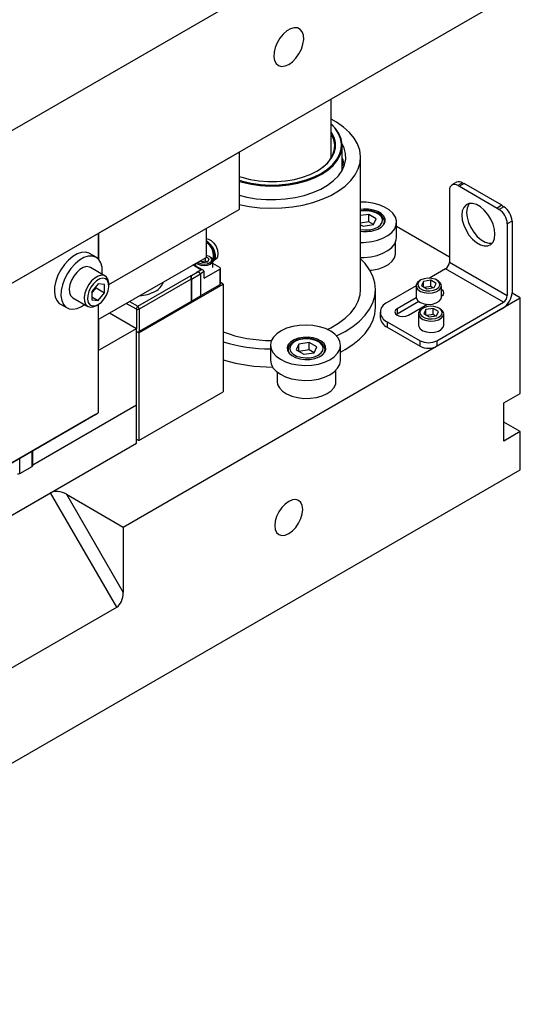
# Model space of a CAD drawing. Header units: inches. Extents: x 1880 to 2363, y -453 to -54.
# Tile 177 of 256: x 1959.13 to 1964.48, y -452.88 to -442.35. Entities that reach past the tile are written whole.
import ezdxf

# ---------------------------------------------------------------- set-up
doc = ezdxf.new("R2010")
doc.units = ezdxf.units.IN
doc.header["$LTSCALE"] = 0.5
doc.header["$MEASUREMENT"] = 0
doc.layers.add('SID-M-S', color=105, linetype='Continuous')

msp = doc.modelspace()

# ---------------------------------------------------------------- linework, layer by layer
at = {"layer": 'SID-M-S'}
for p, q in [((1954.58358, -446.11558), (1964.48307, -440.40073)), ((1954.58358, -447.74867), (1964.48307, -442.03381)), ((1962.02828, -442.45086), (1961.98812, -442.47404)), ((1962.06717, -442.43994), (1962.02828, -442.45086)), ((1962.10236, -442.44197), (1962.06717, -442.43994)), ((1962.13163, -442.45681), (1962.10236, -442.44197)), ((1962.15315, -442.48354), (1962.13163, -442.45681)), ((1961.91404, -442.55068), (1961.88477, -442.59932)), ((1961.94923, -442.50803), (1961.91404, -442.55068)), ((1961.98812, -442.47404), (1961.94923, -442.50803)), ((1962.16556, -442.52048), (1962.15315, -442.48354)), ((1962.16055, -442.61519), (1962.16808, -442.5653)), ((1962.16808, -442.5653), (1962.16556, -442.52048)), ((1961.86325, -442.6509), (1961.85084, -442.70216)), ((1961.88477, -442.59932), (1961.86325, -442.6509)), ((1962.11786, -442.71753), (1962.14345, -442.66702)), ((1962.14345, -442.66702), (1962.16055, -442.61519)), ((1961.85084, -442.70216), (1961.84832, -442.74989)), ((1961.84832, -442.74989), (1961.85584, -442.7911)), ((1962.04804, -442.80216), (1962.08537, -442.76354)), ((1962.08537, -442.76354), (1962.11786, -442.71753)), ((1961.85584, -442.7911), (1961.87294, -442.82319)), ((1961.87294, -442.82319), (1961.89854, -442.84414)), ((1961.89854, -442.84414), (1961.93102, -442.85264)), ((1961.93102, -442.85264), (1961.96836, -442.84816)), ((1961.96836, -442.84816), (1962.0082, -442.83097)), ((1962.0082, -442.83097), (1962.04804, -442.80216)), ((1962.46134, -443.83164), (1962.46134, -443.20093)), ((1962.51981, -443.44959), (1962.46134, -443.41667)), ((1962.50695, -443.51561), (1962.46134, -443.46819)), ((1962.49984, -443.51114), (1962.46134, -443.4703)), ((1962.5369, -443.56539), (1962.49984, -443.51114)), ((1962.5444, -443.57044), (1962.50695, -443.51561)), ((1962.59413, -443.50126), (1962.51981, -443.44959)), ((1962.65689, -443.55781), (1962.59413, -443.50126)), ((1962.46589, -443.55804), (1962.46134, -443.55119)), ((1962.46871, -443.58303), (1962.46134, -443.57052)), ((1962.49311, -443.61155), (1962.46589, -443.55804)), ((1962.49169, -443.63785), (1962.46871, -443.58303)), ((1962.50686, -443.66676), (1962.49311, -443.61155)), ((1962.56082, -443.62205), (1962.5369, -443.56539)), ((1962.56858, -443.62771), (1962.5444, -443.57044)), ((1962.57115, -443.68006), (1962.56082, -443.62205)), ((1962.70714, -443.61838), (1962.65689, -443.55781)), ((1962.74411, -443.68206), (1962.70714, -443.61838)), ((1962.5006, -443.69402), (1962.49169, -443.63785)), ((1962.49311, -443.77774), (1962.50686, -443.72254)), ((1962.49525, -443.75034), (1962.5006, -443.69402)), ((1962.50686, -443.72254), (1962.50686, -443.66676)), ((1962.5677, -443.73834), (1962.57115, -443.68006)), ((1962.57902, -443.68633), (1962.56858, -443.62771)), ((1962.57553, -443.74524), (1962.57902, -443.68633)), ((1962.60032, -443.72527), (1962.57854, -443.6797)), ((1962.57945, -443.96517), (1962.57945, -443.70108)), ((1962.61608, -443.7853), (1962.60032, -443.72527)), ((1962.76724, -443.74788), (1962.74411, -443.68206)), ((1956.88167, -446.42207), (1961.47787, -443.76874)), ((1959.97527, -444.63618), (1961.47787, -443.76874)), ((1961.47787, -443.76868), (1961.47787, -443.76874)), ((1961.47787, -443.76874), (1961.47787, -444.38115)), ((1962.42575, -443.882), (1962.46589, -443.83126)), ((1962.44252, -443.85866), (1962.47575, -443.80562)), ((1962.46391, -443.81751), (1962.46134, -443.81987)), ((1962.46589, -443.83126), (1962.49311, -443.77774)), ((1962.47575, -443.80562), (1962.49525, -443.75034)), ((1962.51997, -443.8514), (1962.55053, -443.79581)), ((1962.5273, -443.8595), (1962.55818, -443.80332)), ((1962.55053, -443.79581), (1962.5677, -443.73834)), ((1962.55818, -443.80332), (1962.57553, -443.74524)), ((1962.61783, -443.84602), (1962.61608, -443.7853)), ((1962.77619, -443.81484), (1962.76724, -443.74788)), ((1962.77082, -443.88193), (1962.77619, -443.81484)), ((1962.7763, -445.23772), (1962.7763, -443.82324)), ((1962.31025, -443.97107), (1962.37352, -443.92892)), ((1962.33796, -443.95361), (1962.39626, -443.90835)), ((1962.37352, -443.92892), (1962.42575, -443.882)), ((1962.39626, -443.90835), (1962.44252, -443.85866)), ((1962.42118, -443.95283), (1962.47659, -443.90406)), ((1962.42746, -443.96201), (1962.48345, -443.91272)), ((1962.47659, -443.90406), (1962.51997, -443.8514)), ((1962.48345, -443.91272), (1962.5273, -443.8595)), ((1962.57947, -443.96515), (1962.60556, -443.90632)), ((1962.60556, -443.90632), (1962.61783, -443.84602)), ((1962.7512, -443.94812), (1962.77082, -443.88193)), ((1961.47787, -444.02806), (1961.50689, -444.03775)), ((1961.50689, -444.03775), (1961.59478, -444.06092)), ((1962.06807, -444.06092), (1962.15595, -444.03775)), ((1962.15595, -444.03775), (1962.23723, -444.0076)), ((1962.19418, -444.0671), (1962.27865, -444.03511)), ((1962.23723, -444.0076), (1962.31025, -443.97107)), ((1962.27865, -444.03511), (1962.35479, -443.99678)), ((1962.28341, -444.04516), (1962.36036, -444.00643)), ((1962.30753, -443.97263), (1962.33796, -443.95361)), ((1962.35479, -443.99678), (1962.42118, -443.95283)), ((1962.36036, -444.00643), (1962.42746, -443.96201)), ((1962.48794, -444.0742), (1962.54003, -444.02144)), ((1962.54003, -444.02144), (1962.57947, -443.96515)), ((1962.67066, -444.07386), (1962.71765, -444.01243)), ((1962.71765, -444.01243), (1962.7512, -443.94812)), ((1961.47787, -444.07003), (1961.51354, -444.08052)), ((1961.47787, -444.08163), (1961.51015, -444.09105)), ((1961.51015, -444.09105), (1961.60513, -444.11267)), ((1961.51354, -444.08052), (1961.60751, -444.10191)), ((1961.59478, -444.06092), (1961.68748, -444.07663)), ((1961.60513, -444.11267), (1961.70432, -444.12663)), ((1961.60751, -444.10191), (1961.70566, -444.11572)), ((1961.68748, -444.07663), (1961.78311, -444.08457)), ((1961.70432, -444.12663), (1961.80588, -444.13266)), ((1961.70566, -444.11572), (1961.80615, -444.12168)), ((1961.78311, -444.08457), (1961.87973, -444.08457)), ((1961.80588, -444.13266), (1961.90792, -444.13064)), ((1961.80615, -444.12168), (1961.90711, -444.11969)), ((1961.87973, -444.08457), (1961.97536, -444.07663)), ((1961.90711, -444.11969), (1962.00666, -444.10978)), ((1961.90792, -444.13064), (1962.00853, -444.12063)), ((1961.97536, -444.07663), (1962.06807, -444.06092)), ((1962.00666, -444.10978), (1962.10295, -444.09214)), ((1962.00853, -444.12063), (1962.10584, -444.1028)), ((1962.10295, -444.09214), (1962.19418, -444.0671)), ((1962.10584, -444.1028), (1962.19804, -444.07749)), ((1962.19804, -444.07749), (1962.28341, -444.04516)), ((1962.34977, -444.16541), (1962.42414, -444.12247)), ((1962.42414, -444.12247), (1962.48794, -444.0742)), ((1962.53942, -444.18447), (1962.61095, -444.1315)), ((1962.61095, -444.1315), (1962.67066, -444.07386)), ((1963.80186, -444.09147), (1963.75165, -444.12045)), ((1963.86435, -444.09766), (1963.81415, -444.12664)), ((1963.88339, -444.10457), (1963.83319, -444.13355)), ((1963.83319, -444.13355), (1964.23705, -444.36669)), ((1964.28726, -444.33771), (1963.88339, -444.10457)), ((1961.47787, -444.2294), (1961.56074, -444.25009)), ((1961.56074, -444.25009), (1961.66171, -444.26711)), ((1962.07724, -444.25508), (1962.17475, -444.23231)), ((1962.17475, -444.23231), (1962.26614, -444.20224)), ((1962.26614, -444.20224), (1962.34977, -444.16541)), ((1962.36541, -444.27325), (1962.45716, -444.23196)), ((1962.45716, -444.23196), (1962.53942, -444.18447)), ((1963.72576, -444.17768), (1963.72576, -444.94441)), ((1961.47787, -444.32908), (1961.58687, -444.35012)), ((1961.58687, -444.35012), (1961.70088, -444.36348)), ((1961.66171, -444.26711), (1961.76571, -444.27621)), ((1961.76571, -444.27621), (1961.87088, -444.27722)), ((1961.87088, -444.27722), (1961.97534, -444.27014)), ((1961.93308, -444.36554), (1962.04775, -444.35422)), ((1961.97534, -444.27014), (1962.07724, -444.25508)), ((1962.04775, -444.35422), (1962.15914, -444.33485)), ((1962.15914, -444.33485), (1962.26557, -444.30772)), ((1962.26557, -444.30772), (1962.36541, -444.27325)), ((1962.83516, -444.30511), (1962.7763, -444.30338)), ((1962.90658, -444.31467), (1962.83516, -444.30511)), ((1962.97341, -444.33209), (1962.90658, -444.31467)), ((1963.03306, -444.3567), (1962.97341, -444.33209)), ((1963.08325, -444.38755), (1963.03306, -444.3567)), ((1963.9028, -444.33355), (1963.87859, -444.36007)), ((1963.9347, -444.31933), (1963.9028, -444.33355)), ((1963.9288, -444.33109), (1963.91368, -444.36838)), ((1963.93778, -444.31871), (1963.9288, -444.33109)), ((1963.97243, -444.31824), (1963.9347, -444.31933)), ((1964.01381, -444.33035), (1963.97243, -444.31824)), ((1964.05643, -444.35495), (1964.01381, -444.33035)), ((1964.0978, -444.39062), (1964.05643, -444.35495)), ((1964.28726, -444.33771), (1964.23705, -444.36669)), ((1964.30629, -444.35278), (1964.25609, -444.38177)), ((1960.0864, -445.18442), (1961.47787, -444.38115)), ((1961.70088, -444.36348), (1961.81687, -444.36864)), ((1961.81687, -444.36864), (1961.93308, -444.36554)), ((1962.80638, -444.38014), (1962.7763, -444.38378)), ((1962.86303, -444.43505), (1962.7763, -444.44847)), ((1962.86303, -444.43505), (1962.7763, -444.44847)), ((1962.79596, -444.39849), (1962.77925, -444.40108)), ((1962.79596, -444.39849), (1962.77925, -444.40108)), ((1962.84626, -444.39641), (1962.79596, -444.39849)), ((1962.84626, -444.39641), (1962.79596, -444.39849)), ((1962.86034, -444.3801), (1962.80638, -444.38014)), ((1962.89553, -444.4026), (1962.84626, -444.39641)), ((1962.89553, -444.4026), (1962.84626, -444.39641)), ((1962.91247, -444.38813), (1962.86034, -444.3801)), ((1962.9434, -444.48144), (1962.86303, -444.43505)), ((1962.86303, -444.51542), (1962.86303, -444.43505)), ((1962.9434, -444.48144), (1962.86303, -444.43505)), ((1962.86303, -444.51542), (1962.86303, -444.43505)), ((1962.93979, -444.41655), (1962.89553, -444.4026)), ((1962.93979, -444.41655), (1962.89553, -444.4026)), ((1962.95924, -444.40367), (1962.91247, -444.38813)), ((1962.97545, -444.43713), (1962.93979, -444.41655)), ((1962.97545, -444.43713), (1962.93979, -444.41655)), ((1962.99744, -444.42567), (1962.95924, -444.40367)), ((1962.99961, -444.46268), (1962.97545, -444.43713)), ((1962.99961, -444.46268), (1962.97545, -444.43713)), ((1963.02448, -444.45262), (1962.99744, -444.42567)), ((1963.01033, -444.49113), (1962.99961, -444.46268)), ((1963.01033, -444.49113), (1962.99961, -444.46268)), ((1963.03851, -444.4827), (1963.02448, -444.45262)), ((1963.12205, -444.42347), (1963.08325, -444.38755)), ((1963.14796, -444.46306), (1963.12205, -444.42347)), ((1963.16, -444.50482), (1963.14796, -444.46306)), ((1963.86348, -444.39736), (1963.85834, -444.44325)), ((1963.85834, -444.44325), (1963.86348, -444.49507)), ((1963.87859, -444.36007), (1963.86348, -444.39736)), ((1963.91368, -444.36838), (1963.90855, -444.41427)), ((1963.90855, -444.41427), (1963.91368, -444.46608)), ((1964.13554, -444.43527), (1964.0978, -444.39062)), ((1964.16744, -444.48632), (1964.13554, -444.43527)), ((1962.86303, -444.51542), (1962.7763, -444.52883)), ((1962.86303, -444.51542), (1962.7763, -444.52883)), ((1962.7763, -444.54569), (1962.8042, -444.5618)), ((1962.7763, -444.54569), (1962.8042, -444.5618)), ((1962.8042, -444.5618), (1962.91398, -444.54482)), ((1962.8042, -444.5618), (1962.91398, -444.54482)), ((1962.91397, -444.54482), (1962.86303, -444.51542)), ((1962.91397, -444.54482), (1962.86303, -444.51542)), ((1962.91398, -444.54482), (1962.9434, -444.48144)), ((1962.91398, -444.54482), (1962.9434, -444.48144)), ((1962.95889, -444.57074), (1962.98911, -444.54744)), ((1962.95889, -444.57074), (1962.98911, -444.54744)), ((1962.98911, -444.54744), (1963.00674, -444.52016)), ((1962.98911, -444.54744), (1963.00674, -444.52016)), ((1962.99776, -444.57094), (1963.02468, -444.54395)), ((1963.00674, -444.52016), (1963.01033, -444.49113)), ((1963.00674, -444.52016), (1963.01033, -444.49113)), ((1963.02191, -444.54764), (1963.02944, -444.52612)), ((1963.02191, -444.54764), (1963.02944, -444.52612)), ((1963.02468, -444.54395), (1963.03858, -444.51385)), ((1963.02944, -444.52612), (1963.03031, -444.5191)), ((1963.02944, -444.52612), (1963.03031, -444.5191)), ((1963.03031, -444.5191), (1963.03047, -444.5145)), ((1963.03031, -444.5191), (1963.03047, -444.5145)), ((1963.03047, -444.53481), (1963.03047, -444.5145)), ((1963.03047, -444.53481), (1963.03047, -444.5145)), ((1963.03858, -444.51385), (1963.03851, -444.4827)), ((1963.14113, -444.58835), (1963.15769, -444.54712)), ((1963.15769, -444.54712), (1963.16, -444.50482)), ((1963.16083, -444.67995), (1963.16083, -444.51921)), ((1963.72576, -444.89136), (1963.16083, -444.56524)), ((1963.86348, -444.49507), (1963.87859, -444.5498)), ((1963.87859, -444.5498), (1963.9028, -444.60428)), ((1963.91368, -444.46608), (1963.9288, -444.52082)), ((1963.9288, -444.52082), (1963.953, -444.5753)), ((1964.19165, -444.5408), (1964.16744, -444.48632)), ((1964.20676, -444.59553), (1964.19165, -444.5408)), ((1964.39468, -444.50588), (1964.34448, -444.53486)), ((1964.34448, -444.53486), (1964.34448, -445.30159)), ((1964.39468, -444.50588), (1964.39468, -445.27261)), ((1959.9715, -444.63835), (1959.9715, -444.90957)), ((1959.97527, -444.63618), (1959.97527, -444.91337)), ((1961.12431, -444.58525), (1961.12431, -444.89438)), ((1962.7763, -444.5952), (1962.82098, -444.60044)), ((1962.7763, -444.5952), (1962.82098, -444.60044)), ((1962.82098, -444.60044), (1962.87128, -444.59836)), ((1962.82098, -444.60044), (1962.87128, -444.59836)), ((1962.87128, -444.59836), (1962.91853, -444.58819)), ((1962.87128, -444.59836), (1962.91853, -444.58819)), ((1962.91853, -444.58819), (1962.95889, -444.57074)), ((1962.91853, -444.58819), (1962.95889, -444.57074)), ((1962.95966, -444.593), (1962.99776, -444.57094)), ((1963.01488, -444.69034), (1963.06833, -444.66137)), ((1963.06833, -444.66137), (1963.11096, -444.62693)), ((1963.11096, -444.62693), (1963.14113, -444.58835)), ((1963.9028, -444.60428), (1963.9347, -444.65533)), ((1963.9347, -444.65533), (1963.97243, -444.69998)), ((1963.953, -444.5753), (1963.9849, -444.62635)), ((1963.9849, -444.62635), (1964.02264, -444.671)), ((1964.02264, -444.671), (1964.06402, -444.70666)), ((1964.2119, -444.64735), (1964.20676, -444.59553)), ((1964.20676, -444.69324), (1964.2119, -444.64735)), ((1961.12431, -444.69374), (1961.14963, -444.69836)), ((1961.12431, -444.71543), (1961.13617, -444.72255)), ((1961.12431, -444.72425), (1961.12968, -444.72768)), ((1961.12431, -444.72688), (1961.12837, -444.7295)), ((1961.12837, -444.7295), (1961.15774, -444.75505)), ((1961.12968, -444.72768), (1961.15938, -444.75351)), ((1961.13617, -444.72255), (1961.16628, -444.74874)), ((1961.14963, -444.69836), (1961.17975, -444.71575)), ((1961.15774, -444.75505), (1961.18311, -444.78883)), ((1961.15938, -444.75351), (1961.18502, -444.78765)), ((1961.16628, -444.74874), (1961.19228, -444.78337)), ((1961.17975, -444.71575), (1961.20805, -444.74398)), ((1961.20805, -444.74398), (1961.23112, -444.77966)), ((1961.23112, -444.77966), (1961.24618, -444.81847)), ((1963.11096, -444.78767), (1963.14113, -444.74909)), ((1963.14113, -444.74909), (1963.15769, -444.70786)), ((1963.14858, -444.85204), (1963.14858, -444.73476)), ((1963.15769, -444.70786), (1963.16083, -444.67995)), ((1963.97243, -444.69998), (1964.01381, -444.73565)), ((1964.01381, -444.73565), (1964.05643, -444.76025)), ((1964.05643, -444.76025), (1964.0978, -444.77236)), ((1964.06402, -444.70666), (1964.10663, -444.73126)), ((1964.0978, -444.77236), (1964.13554, -444.77127)), ((1964.10663, -444.73126), (1964.14801, -444.74337)), ((1964.13554, -444.77127), (1964.16744, -444.75705)), ((1964.14801, -444.74337), (1964.18267, -444.74291)), ((1964.16744, -444.75705), (1964.19165, -444.73053)), ((1964.19165, -444.73053), (1964.20676, -444.69324)), ((1959.70012, -444.88402), (1959.65345, -444.92282)), ((1959.7479, -444.85644), (1959.70012, -444.88402)), ((1959.79457, -444.84136), (1959.7479, -444.85644)), ((1959.83793, -444.83949), (1959.79457, -444.84136)), ((1959.86528, -444.88218), (1959.81861, -444.89726)), ((1959.87597, -444.85092), (1959.83793, -444.83949)), ((1959.90864, -444.88031), (1959.86528, -444.88218)), ((1959.88025, -444.85326), (1959.87597, -444.85092)), ((1959.95096, -444.89408), (1959.88025, -444.85326)), ((1959.94668, -444.89174), (1959.90864, -444.88031)), ((1961.13566, -444.87657), (1961.12431, -444.87441)), ((1961.16171, -444.88661), (1961.13566, -444.87657)), ((1961.18311, -444.78883), (1961.20172, -444.82718)), ((1961.18502, -444.78765), (1961.20383, -444.82642)), ((1961.19228, -444.78337), (1961.21137, -444.82269)), ((1961.20172, -444.82718), (1961.21155, -444.86595)), ((1961.20383, -444.82642), (1961.21377, -444.86562)), ((1961.21137, -444.82269), (1961.22145, -444.86244)), ((1961.21155, -444.86595), (1961.21155, -444.90094)), ((1961.21377, -444.86562), (1961.21377, -444.90099)), ((1961.22145, -444.86244), (1961.22145, -444.89831)), ((1961.24618, -444.81847), (1961.25141, -444.85574)), ((1961.25141, -444.85574), (1961.24618, -444.88698)), ((1962.88408, -444.88844), (1962.95267, -444.87347)), ((1962.95267, -444.87347), (1963.01488, -444.85108)), ((1963.01488, -444.85108), (1963.06833, -444.8221)), ((1963.06833, -444.8221), (1963.11096, -444.78767)), ((1963.13758, -444.89967), (1963.14821, -444.86084)), ((1963.14821, -444.86084), (1963.14858, -444.85204)), ((1959.61009, -444.97102), (1959.57205, -445.02638)), ((1959.65345, -444.92282), (1959.61009, -444.97102)), ((1959.72416, -444.96364), (1959.6808, -445.01184)), ((1959.77083, -444.92484), (1959.72416, -444.96364)), ((1959.81861, -444.89726), (1959.77083, -444.92484)), ((1959.97762, -444.91594), (1959.94668, -444.89174)), ((1959.9715, -445.55989), (1961.12431, -444.89438)), ((1960, -444.95177), (1959.97762, -444.91594)), ((1960.01278, -444.99756), (1960, -444.95177)), ((1961.00374, -444.98886), (1960.98423, -444.97525)), ((1961.00428, -444.96803), (1960.99771, -444.97432)), ((1961.06958, -445.02687), (1961.00374, -444.98886)), ((1961.01343, -444.961), (1961.00428, -444.96803)), ((1961.01343, -444.95839), (1961.01343, -444.98575)), ((1961.09457, -445.03285), (1961.01624, -444.98762)), ((1961.02347, -444.95259), (1961.04023, -444.96589)), ((1961.03745, -444.94452), (1961.04815, -444.95217)), ((1961.04023, -444.96589), (1961.06992, -444.97734)), ((1961.04815, -444.95217), (1961.0742, -444.96222)), ((1961.05981, -444.93162), (1961.09092, -444.94957)), ((1961.06666, -444.93557), (1961.06666, -444.92766)), ((1961.06992, -444.97734), (1961.10493, -444.98136)), ((1961.0742, -444.96222), (1961.10493, -444.96575)), ((1961.11894, -444.93494), (1961.07685, -444.94145)), ((1961.09092, -444.94957), (1961.1432, -444.94149)), ((1961.10493, -444.96575), (1961.13566, -444.96222)), ((1961.10493, -444.98136), (1961.13995, -444.97734)), ((1961.11894, -444.93494), (1961.11894, -444.89748)), ((1961.13302, -444.94306), (1961.11894, -444.93494)), ((1961.15721, -444.91131), (1961.12431, -444.89231)), ((1961.13566, -444.96222), (1961.16171, -444.95217)), ((1961.13995, -444.97734), (1961.16963, -444.96589)), ((1961.1432, -444.94149), (1961.15721, -444.91131)), ((1961.17912, -444.90165), (1961.16171, -444.88661)), ((1961.16171, -444.95217), (1961.17912, -444.93713)), ((1961.16964, -444.89119), (1961.16172, -444.88662)), ((1961.16963, -444.96589), (1961.18947, -444.94875)), ((1961.18947, -444.90832), (1961.16964, -444.89119)), ((1961.18523, -444.91939), (1961.17912, -444.90165)), ((1961.17912, -444.93713), (1961.18523, -444.91939)), ((1961.19643, -444.92854), (1961.18947, -444.90832)), ((1961.18947, -444.94875), (1961.19643, -444.92854)), ((1961.20172, -444.92835), (1961.19643, -444.93523)), ((1961.19643, -445.00419), (1961.19643, -444.92854)), ((1961.20383, -444.9287), (1961.19643, -444.93776)), ((1961.27196, -445.00419), (1961.19643, -444.96059)), ((1961.21155, -444.90094), (1961.20172, -444.92835)), ((1961.21377, -444.90099), (1961.20383, -444.9287)), ((1961.20428, -444.9352), (1961.23445, -444.90544)), ((1961.21137, -444.92642), (1961.20428, -444.9352)), ((1961.22145, -444.89831), (1961.21137, -444.92642)), ((1961.24618, -444.88698), (1961.23445, -444.90544)), ((1962.77054, -444.89566), (1962.81175, -444.89538)), ((1962.82461, -444.9616), (1962.7763, -444.90993)), ((1962.81175, -444.89538), (1962.88408, -444.88844)), ((1962.87192, -445.02753), (1962.82461, -444.9616)), ((1963.02568, -444.99615), (1963.07485, -444.96895)), ((1963.07485, -444.96895), (1963.11274, -444.93628)), ((1963.11274, -444.93628), (1963.13758, -444.89967)), ((1963.72576, -444.94441), (1964.34448, -445.30159)), ((1959.54111, -445.08629), (1959.51873, -445.14796)), ((1959.57205, -445.02638), (1959.54111, -445.08629)), ((1959.64276, -445.0672), (1959.61182, -445.12711)), ((1959.6808, -445.01184), (1959.64276, -445.0672)), ((1959.71105, -445.09426), (1959.6864, -445.13896)), ((1959.7419, -445.05479), (1959.71105, -445.09426)), ((1959.77667, -445.02347), (1959.7419, -445.05479)), ((1959.81277, -445.00262), (1959.77667, -445.02347)), ((1959.84754, -444.9938), (1959.81277, -445.00262)), ((1959.87839, -444.99766), (1959.84754, -444.9938)), ((1959.88846, -445.00234), (1959.87839, -444.99766)), ((1960.04756, -445.09418), (1959.88846, -445.00234)), ((1959.97187, -445.09447), (1959.93577, -445.11531)), ((1960.00664, -445.08565), (1959.97187, -445.09447)), ((1960.03749, -445.0895), (1960.00664, -445.08565)), ((1960.01537, -445.05116), (1960.01278, -444.99756)), ((1960.01347, -445.0745), (1960.01537, -445.05116)), ((1960.06213, -445.10575), (1960.03749, -445.0895)), ((1960.39504, -445.41627), (1960.96552, -445.08694)), ((1960.96552, -445.12776), (1960.96552, -445.08694)), ((1960.96552, -445.08694), (1960.9683, -445.08855)), ((1960.9683, -445.08855), (1961.03038, -445.05271)), ((1961.06574, -445.07312), (1960.9683, -445.12937)), ((1960.9683, -445.12937), (1960.9683, -445.08855)), ((1961.0276, -445.0511), (1961.06958, -445.02687)), ((1961.03038, -445.05271), (1961.0276, -445.0511)), ((1961.05538, -445.05869), (1961.0526, -445.05708)), ((1961.10493, -445.04728), (1961.06536, -445.07013)), ((1961.06574, -445.07312), (1961.06574, -445.30992)), ((1961.10493, -445.11669), (1961.27196, -445.02026)), ((1961.10493, -445.11669), (1961.10493, -445.04728)), ((1961.27196, -445.02026), (1961.27196, -445.18765)), ((1961.27773, -445.17962), (1961.27773, -445.01223)), ((1962.90614, -445.09611), (1962.87192, -445.02753)), ((1962.92685, -445.16647), (1962.90614, -445.09611)), ((1963.68333, -445.0179), (1963.51249, -445.11652)), ((1964.30205, -445.37508), (1963.68333, -445.0179)), ((1959.51873, -445.14796), (1959.50595, -445.2085)), ((1959.58944, -445.18878), (1959.57666, -445.24932)), ((1959.61182, -445.12711), (1959.58944, -445.18878)), ((1959.66979, -445.18557), (1959.66245, -445.23063)), ((1959.6864, -445.13896), (1959.66979, -445.18557)), ((1959.87015, -445.18611), (1959.8455, -445.23081)), ((1959.901, -445.14663), (1959.87015, -445.18611)), ((1959.92164, -445.17601), (1959.89334, -445.21462)), ((1959.93577, -445.11531), (1959.901, -445.14663)), ((1959.9715, -445.17838), (1959.90521, -445.26085)), ((1959.95437, -445.14545), (1959.92164, -445.17601)), ((1959.98862, -445.12568), (1959.95437, -445.14545)), ((1960.03779, -445.18431), (1959.9715, -445.17838)), ((1960.02135, -445.11844), (1959.98862, -445.12568)), ((1960.04965, -445.12439), (1960.02135, -445.11844)), ((1960.03779, -445.2727), (1960.03779, -445.18431)), ((1960.07101, -445.14298), (1960.04965, -445.12439)), ((1960.07875, -445.13318), (1960.06213, -445.10575)), ((1960.08352, -445.17258), (1960.07101, -445.14298)), ((1960.08609, -445.16976), (1960.07875, -445.13318)), ((1960.08608, -445.21054), (1960.08352, -445.17258)), ((1960.0864, -445.18003), (1960.08609, -445.16976)), ((1960.0864, -445.20044), (1960.0864, -445.18003)), ((1960.4066, -445.70056), (1961.30816, -445.1801)), ((1960.96552, -445.12776), (1960.40896, -445.44906)), ((1960.96552, -445.12776), (1960.96552, -445.36456)), ((1960.9683, -445.12937), (1960.96552, -445.12776)), ((1960.9683, -445.12937), (1960.9683, -445.36617)), ((1961.27196, -445.18765), (1961.06574, -445.3067)), ((1961.30816, -445.1801), (1961.27773, -445.16254)), ((1961.30816, -445.1801), (1961.30816, -446.33273)), ((1962.93378, -445.23772), (1962.92685, -445.16647)), ((1963.36944, -445.19911), (1963.05967, -445.37793)), ((1963.36944, -445.19822), (1963.36944, -445.31874)), ((1963.38315, -445.16399), (1963.37047, -445.18858)), ((1963.37047, -445.18858), (1963.37231, -445.21422)), ((1963.40898, -445.14312), (1963.38315, -445.16399)), ((1963.39695, -445.1559), (1963.38629, -445.17886)), ((1963.38629, -445.17886), (1963.38988, -445.20255)), ((1963.42057, -445.13642), (1963.39695, -445.1559)), ((1963.42056, -445.13643), (1963.40896, -445.14312)), ((1963.45431, -445.12278), (1963.42057, -445.13642)), ((1963.44703, -445.15169), (1963.42601, -445.19696)), ((1963.42601, -445.19696), (1963.48342, -445.2301)), ((1963.52545, -445.13956), (1963.44703, -445.15169)), ((1963.44703, -445.20909), (1963.44703, -445.15169)), ((1963.4941, -445.11663), (1963.45431, -445.12278)), ((1963.53513, -445.1187), (1963.4941, -445.11663)), ((1963.58286, -445.1727), (1963.52545, -445.13956)), ((1963.52545, -445.20651), (1963.52545, -445.13956)), ((1963.57246, -445.12875), (1963.53513, -445.1187)), ((1963.56185, -445.21797), (1963.58286, -445.1727)), ((1963.60159, -445.14556), (1963.57246, -445.12875)), ((1963.59991, -445.14312), (1963.58831, -445.13643)), ((1963.60745, -445.14785), (1963.59991, -445.14312)), ((1963.61899, -445.16711), (1963.60159, -445.14556)), ((1963.6302, -445.16989), (1963.60745, -445.14785)), ((1963.61192, -445.21377), (1963.62258, -445.1908)), ((1963.62258, -445.1908), (1963.61899, -445.16711)), ((1963.63932, -445.195), (1963.6302, -445.16989)), ((1963.63382, -445.22046), (1963.63932, -445.195)), ((1963.63944, -445.31874), (1963.63944, -445.19822)), ((1959.50595, -445.2085), (1959.50336, -445.26509)), ((1959.50336, -445.26509), (1959.51109, -445.31508)), ((1959.57666, -445.24932), (1959.57407, -445.30591)), ((1959.57407, -445.30591), (1959.5818, -445.3559)), ((1959.66245, -445.23063), (1959.66491, -445.27081)), ((1959.66491, -445.27081), (1959.677, -445.30312)), ((1959.677, -445.30312), (1959.69782, -445.32516)), ((1959.82889, -445.27742), (1959.82155, -445.32248)), ((1959.8455, -445.23081), (1959.82889, -445.27742)), ((1959.85947, -445.30192), (1959.85691, -445.34284)), ((1959.87199, -445.25787), (1959.85947, -445.30192)), ((1959.89334, -445.21462), (1959.87199, -445.25787)), ((1959.90521, -445.27665), (1959.9494, -445.22167)), ((1959.90521, -445.26085), (1959.90521, -445.34924)), ((1959.9494, -445.22167), (1959.9494, -445.20587)), ((1959.9494, -445.22167), (1960.03779, -445.2727)), ((1959.9715, -445.35517), (1960.03779, -445.2727)), ((1960.03622, -445.33904), (1960.06133, -445.29764)), ((1960.06133, -445.29764), (1960.07846, -445.2535)), ((1960.07846, -445.2535), (1960.08608, -445.21054)), ((1962.7512, -445.3626), (1962.77082, -445.29641)), ((1962.77082, -445.29641), (1962.7763, -445.23772)), ((1962.92685, -445.30897), (1962.93378, -445.23772)), ((1962.93378, -445.4306), (1962.93378, -445.23772)), ((1963.37231, -445.21422), (1963.38846, -445.23812)), ((1963.38846, -445.23812), (1963.41719, -445.25769)), ((1963.38988, -445.20255), (1963.40728, -445.2241)), ((1963.40728, -445.2241), (1963.43641, -445.24092)), ((1963.41719, -445.25769), (1963.45536, -445.27083)), ((1963.43641, -445.24092), (1963.47374, -445.25096)), ((1963.45536, -445.27083), (1963.49886, -445.27609)), ((1963.52545, -445.20651), (1963.46008, -445.21663)), ((1963.47374, -445.25096), (1963.51477, -445.25304)), ((1963.48342, -445.2301), (1963.56185, -445.21797)), ((1963.49886, -445.27609), (1963.54296, -445.27292)), ((1963.51477, -445.25304), (1963.55456, -445.24688)), ((1963.54879, -445.21999), (1963.52545, -445.20651)), ((1963.54296, -445.27292), (1963.58288, -445.26165)), ((1963.55456, -445.24688), (1963.5883, -445.23324)), ((1963.58288, -445.26165), (1963.61431, -445.24351)), ((1963.5883, -445.23324), (1963.61192, -445.21377)), ((1963.61431, -445.24351), (1963.63382, -445.22046)), ((1963.64232, -445.23914), (1963.63944, -445.23755)), ((1963.64232, -445.29712), (1963.63944, -445.29553)), ((1963.66075, -445.25506), (1963.64232, -445.23914)), ((1963.64232, -445.30854), (1963.66075, -445.29262)), ((1963.6508, -445.30283), (1963.64232, -445.29712)), ((1963.66722, -445.27384), (1963.66075, -445.25506)), ((1963.66075, -445.29262), (1963.66722, -445.27384)), ((1964.48307, -445.32855), (1964.39459, -445.27747)), ((1959.51109, -445.31508), (1959.52878, -445.35613)), ((1959.52878, -445.35613), (1959.55559, -445.38632)), ((1959.55559, -445.38632), (1959.56777, -445.39454)), ((1959.56777, -445.39454), (1959.63848, -445.43536)), ((1959.5818, -445.3559), (1959.59949, -445.39695)), ((1959.59949, -445.39695), (1959.6263, -445.42714)), ((1959.69782, -445.32516), (1959.70098, -445.32711)), ((1959.70098, -445.32711), (1959.86008, -445.41895)), ((1959.79472, -445.41989), (1959.82599, -445.39927)), ((1959.82155, -445.32248), (1959.82401, -445.36265)), ((1959.82401, -445.36265), (1959.8361, -445.39496)), ((1959.8361, -445.39496), (1959.85692, -445.417)), ((1959.85691, -445.34284), (1959.86453, -445.377)), ((1959.86453, -445.377), (1959.88166, -445.40136)), ((1959.88166, -445.40136), (1959.90677, -445.41377)), ((1959.90521, -445.3169), (1959.9715, -445.35517)), ((1959.90521, -445.34924), (1959.9715, -445.35517)), ((1959.91805, -445.42464), (1959.95382, -445.40967)), ((1959.93763, -445.41312), (1959.9715, -445.39946)), ((1959.95382, -445.40967), (1959.95382, -445.40967)), ((1959.95384, -445.40966), (1959.97152, -445.39945)), ((1959.9715, -445.39946), (1960.00537, -445.37401)), ((1959.9715, -445.39946), (1959.9715, -446.55695)), ((1960.00537, -445.37401), (1960.03622, -445.33904)), ((1960.24043, -447.77777), (1964.48307, -445.32855)), ((1960.38112, -445.44906), (1960.2723, -445.38624)), ((1960.30766, -445.36582), (1960.39504, -445.41627)), ((1960.96552, -445.36456), (1960.40896, -445.68585)), ((1960.96552, -445.36456), (1960.9683, -445.36617)), ((1961.06574, -445.30992), (1960.9683, -445.36617)), ((1962.71765, -445.42691), (1962.7512, -445.3626)), ((1962.87192, -445.4479), (1962.90614, -445.37933)), ((1962.90614, -445.37933), (1962.92685, -445.30897)), ((1963.37017, -445.32686), (1963.16856, -445.44325)), ((1963.3996, -445.36784), (1963.16856, -445.50122)), ((1963.28877, -445.51264), (1963.49038, -445.39625)), ((1963.36944, -445.31874), (1963.37231, -445.33474)), ((1963.37231, -445.33474), (1963.38846, -445.35864)), ((1963.38846, -445.35864), (1963.41719, -445.37821)), ((1963.41719, -445.37821), (1963.45536, -445.39135)), ((1963.45536, -445.39135), (1963.49886, -445.39661)), ((1963.49886, -445.39661), (1963.54296, -445.39344)), ((1963.54296, -445.39344), (1963.58288, -445.38217)), ((1963.58288, -445.38217), (1963.61431, -445.36403)), ((1963.59, -445.78614), (1964.30205, -445.37508)), ((1963.61431, -445.36403), (1963.63382, -445.34098)), ((1963.63382, -445.34098), (1963.63944, -445.31874)), ((1963.63944, -445.31021), (1963.64232, -445.30854)), ((1964.48307, -446.34923), (1964.48307, -445.32855)), ((1959.6263, -445.42714), (1959.66099, -445.44506)), ((1959.66099, -445.44506), (1959.70194, -445.44987)), ((1959.70194, -445.44987), (1959.74722, -445.44135)), ((1959.74722, -445.44135), (1959.79472, -445.41989)), ((1959.79472, -445.41989), (1959.79472, -445.41989)), ((1959.85692, -445.417), (1959.88493, -445.42715)), ((1959.88493, -445.42715), (1959.91805, -445.42464)), ((1959.90677, -445.41377), (1959.93763, -445.41312)), ((1960.09437, -445.48895), (1960.38185, -445.65491)), ((1960.38112, -445.44906), (1960.38112, -445.65449)), ((1960.40896, -445.44906), (1960.40896, -445.68585)), ((1962.61095, -445.54598), (1962.67066, -445.48834)), ((1962.67066, -445.48834), (1962.71765, -445.42691)), ((1962.76482, -445.57629), (1962.82461, -445.51383)), ((1962.82461, -445.51383), (1962.87192, -445.4479)), ((1962.90614, -445.57221), (1962.92685, -445.50185)), ((1962.92685, -445.50185), (1962.93378, -445.4306)), ((1962.98644, -445.47998), (1962.98644, -445.53796)), ((1963.15013, -445.45917), (1963.14366, -445.47794)), ((1963.14366, -445.47794), (1963.15013, -445.49672)), ((1963.16856, -445.44325), (1963.15013, -445.45917)), ((1963.15013, -445.49672), (1963.16856, -445.51264)), ((1963.16856, -445.50122), (1963.16008, -445.50693)), ((1963.16856, -445.44325), (1963.16856, -445.50122)), ((1963.16856, -445.51264), (1963.19614, -445.52328)), ((1963.26119, -445.52328), (1963.28877, -445.51264)), ((1963.39418, -445.49825), (1963.39418, -445.61877)), ((1963.4079, -445.46402), (1963.39522, -445.48861)), ((1963.39522, -445.48861), (1963.39706, -445.51425)), ((1963.39706, -445.51425), (1963.41321, -445.53815)), ((1963.43372, -445.44315), (1963.4079, -445.46402)), ((1963.4217, -445.45593), (1963.41104, -445.47889)), ((1963.41104, -445.47889), (1963.41463, -445.50258)), ((1963.41463, -445.50258), (1963.43203, -445.52413)), ((1963.44532, -445.43645), (1963.4217, -445.45593)), ((1963.44531, -445.43646), (1963.43371, -445.44315)), ((1963.47906, -445.42281), (1963.44532, -445.43645)), ((1963.47177, -445.45172), (1963.45076, -445.49699)), ((1963.45076, -445.49699), (1963.50817, -445.53013)), ((1963.5502, -445.43959), (1963.47177, -445.45172)), ((1963.47177, -445.50912), (1963.47177, -445.45172)), ((1963.51885, -445.41666), (1963.47906, -445.42281)), ((1963.5502, -445.50654), (1963.48482, -445.51666)), ((1963.55988, -445.41873), (1963.51885, -445.41666)), ((1963.60761, -445.47273), (1963.5502, -445.43959)), ((1963.5502, -445.50654), (1963.5502, -445.43959)), ((1963.57354, -445.52002), (1963.5502, -445.50654)), ((1963.59721, -445.42878), (1963.55988, -445.41873)), ((1963.58659, -445.518), (1963.60761, -445.47273)), ((1963.59, -445.84411), (1964.30205, -445.43305)), ((1963.62634, -445.44559), (1963.59721, -445.42878)), ((1963.61305, -445.53327), (1963.63667, -445.5138)), ((1963.62466, -445.44315), (1963.61306, -445.43646)), ((1963.6322, -445.44788), (1963.62466, -445.44315)), ((1963.64374, -445.46714), (1963.62634, -445.44559)), ((1963.65495, -445.46992), (1963.6322, -445.44788)), ((1963.63667, -445.5138), (1963.64733, -445.49083)), ((1963.64733, -445.49083), (1963.64374, -445.46714)), ((1963.66407, -445.49503), (1963.65495, -445.46992)), ((1963.65857, -445.52049), (1963.66407, -445.49503)), ((1963.66418, -445.61877), (1963.66418, -445.49825)), ((1959.9715, -445.55989), (1959.97527, -445.55771)), ((1959.97527, -445.55771), (1959.97527, -445.86391)), ((1962.12076, -445.62133), (1962.05026, -445.63295)), ((1962.19384, -445.61788), (1962.12076, -445.62133)), ((1962.26668, -445.62272), (1962.19384, -445.61788)), ((1962.33648, -445.63567), (1962.26668, -445.62272)), ((1962.45716, -445.64644), (1962.53942, -445.59895)), ((1962.53942, -445.59895), (1962.61095, -445.54598)), ((1962.69328, -445.63449), (1962.76482, -445.57629)), ((1962.87192, -445.64078), (1962.90614, -445.57221)), ((1963.05967, -445.58204), (1963.41322, -445.78614)), ((1963.05967, -445.58204), (1963.05967, -445.64001)), ((1963.19614, -445.52328), (1963.22866, -445.52701)), ((1963.22866, -445.52701), (1963.26119, -445.52328)), ((1963.39418, -445.61877), (1963.39706, -445.63477)), ((1963.41321, -445.53815), (1963.44193, -445.55772)), ((1963.43203, -445.52413), (1963.46116, -445.54095)), ((1963.44193, -445.55772), (1963.48011, -445.57086)), ((1963.46116, -445.54095), (1963.49849, -445.55099)), ((1963.48011, -445.57086), (1963.52361, -445.57612)), ((1963.49849, -445.55099), (1963.53952, -445.55307)), ((1963.50817, -445.53013), (1963.58659, -445.518)), ((1963.52361, -445.57612), (1963.5677, -445.57295)), ((1963.53952, -445.55307), (1963.57931, -445.54691)), ((1963.5677, -445.57295), (1963.60763, -445.56168)), ((1963.57931, -445.54691), (1963.61305, -445.53327)), ((1963.60763, -445.56168), (1963.63905, -445.54354)), ((1963.63905, -445.54354), (1963.65857, -445.52049)), ((1963.65857, -445.64101), (1963.66418, -445.61877)), ((1959.9715, -445.89181), (1960.38185, -445.65491)), ((1960.38185, -446.47146), (1960.38185, -445.65491)), ((1960.38185, -445.68628), (1960.4066, -445.70056)), ((1960.4066, -445.70056), (1960.4066, -446.85319)), ((1961.88016, -445.71087), (1961.84454, -445.74787)), ((1961.9276, -445.6786), (1961.88016, -445.71087)), ((1961.98504, -445.65229), (1961.9276, -445.6786)), ((1962.05026, -445.63295), (1961.98504, -445.65229)), ((1962.40057, -445.65623), (1962.33648, -445.63567)), ((1962.45647, -445.68362), (1962.40057, -445.65623)), ((1962.41987, -445.66449), (1962.45716, -445.64644)), ((1962.50204, -445.71678), (1962.45647, -445.68362)), ((1962.53554, -445.75443), (1962.50204, -445.71678)), ((1962.51999, -445.73468), (1962.61091, -445.68771)), ((1962.61091, -445.68771), (1962.69328, -445.63449)), ((1962.76482, -445.76918), (1962.82461, -445.70672)), ((1962.82461, -445.70672), (1962.87192, -445.64078)), ((1963.05967, -445.64001), (1963.41322, -445.84411)), ((1963.39706, -445.63477), (1963.41321, -445.65867)), ((1963.41321, -445.65867), (1963.44193, -445.67824)), ((1963.44193, -445.67824), (1963.48011, -445.69138)), ((1963.48011, -445.69138), (1963.52361, -445.69664)), ((1963.52361, -445.69664), (1963.5677, -445.69347)), ((1963.5677, -445.69347), (1963.60763, -445.6822)), ((1963.60763, -445.6822), (1963.63905, -445.66406)), ((1963.63905, -445.66406), (1963.65857, -445.64101)), ((1961.82211, -445.78816), (1961.81372, -445.83021)), ((1961.81372, -445.83021), (1961.8197, -445.8724)), ((1961.84454, -445.74787), (1961.82211, -445.78816)), ((1962.00365, -445.8271), (1961.99225, -445.85754)), ((1962.0283, -445.79939), (1962.00365, -445.8271)), ((1962.04276, -445.81829), (1962.02513, -445.84556)), ((1962.04276, -445.81829), (1962.02513, -445.84556)), ((1962.06454, -445.77631), (1962.0283, -445.79939)), ((1962.07298, -445.79499), (1962.04276, -445.81829)), ((1962.07298, -445.79499), (1962.04276, -445.81829)), ((1962.1099, -445.75944), (1962.06454, -445.77631)), ((1962.11334, -445.77754), (1962.07298, -445.79499)), ((1962.11334, -445.77754), (1962.07298, -445.79499)), ((1962.11789, -445.82091), (1962.08847, -445.88429)), ((1962.11789, -445.82091), (1962.08847, -445.88429)), ((1962.16127, -445.74991), (1962.1099, -445.75944)), ((1962.16059, -445.76737), (1962.11334, -445.77754)), ((1962.16059, -445.76737), (1962.11334, -445.77754)), ((1962.22767, -445.80393), (1962.11789, -445.82091)), ((1962.22767, -445.80393), (1962.11789, -445.82091)), ((1962.11789, -445.90127), (1962.11789, -445.82091)), ((1962.11789, -445.90127), (1962.11789, -445.82091)), ((1962.21089, -445.76529), (1962.16059, -445.76737)), ((1962.21089, -445.76529), (1962.16059, -445.76737)), ((1962.21516, -445.74838), (1962.16127, -445.74991)), ((1962.26016, -445.77148), (1962.21089, -445.76529)), ((1962.26016, -445.77148), (1962.21089, -445.76529)), ((1962.2679, -445.75496), (1962.21516, -445.74838)), ((1962.30803, -445.85032), (1962.22767, -445.80393)), ((1962.22767, -445.8843), (1962.22767, -445.80393)), ((1962.30803, -445.85032), (1962.22767, -445.80393)), ((1962.22767, -445.8843), (1962.22767, -445.80393)), ((1962.30442, -445.78543), (1962.26016, -445.77148)), ((1962.30442, -445.78543), (1962.26016, -445.77148)), ((1962.3159, -445.7692), (1962.2679, -445.75496)), ((1962.34008, -445.80601), (1962.30442, -445.78543)), ((1962.34008, -445.80601), (1962.30442, -445.78543)), ((1962.35587, -445.79012), (1962.3159, -445.7692)), ((1962.36425, -445.83156), (1962.34008, -445.80601)), ((1962.36425, -445.83156), (1962.34008, -445.80601)), ((1962.38511, -445.8163), (1962.35587, -445.79012)), ((1962.37496, -445.86001), (1962.36425, -445.83156)), ((1962.37496, -445.86001), (1962.36425, -445.83156)), ((1962.40161, -445.84596), (1962.38511, -445.8163)), ((1962.55566, -445.79513), (1962.53554, -445.75443)), ((1962.56165, -445.83732), (1962.55566, -445.79513)), ((1962.61091, -445.88059), (1962.69328, -445.82738)), ((1962.69328, -445.82738), (1962.76482, -445.76918)), ((1963.41322, -445.84411), (1963.41322, -445.78614)), ((1963.59, -445.78614), (1963.59, -445.84411)), ((1959.9715, -445.86609), (1959.97527, -445.86391)), ((1961.81367, -445.83376), (1961.81367, -445.9945)), ((1961.8197, -445.8724), (1961.83983, -445.9131)), ((1961.83983, -445.9131), (1961.87332, -445.95075)), ((1961.99225, -445.85754), (1961.99489, -445.88865)), ((1961.99489, -445.88865), (1962.01139, -445.91831)), ((1962.0014, -445.88338), (1962.0014, -445.90369)), ((1962.0014, -445.88338), (1962.0014, -445.90369)), ((1962.00143, -445.88142), (1962.00152, -445.88726)), ((1962.00143, -445.88142), (1962.00152, -445.88726)), ((1962.00152, -445.88726), (1962.00996, -445.91652)), ((1962.00152, -445.88726), (1962.00996, -445.91652)), ((1962.01139, -445.91831), (1962.04063, -445.94449)), ((1962.02513, -445.84556), (1962.02154, -445.8746)), ((1962.02513, -445.84556), (1962.02154, -445.8746)), ((1962.02154, -445.8746), (1962.03226, -445.90305)), ((1962.02154, -445.8746), (1962.03226, -445.90305)), ((1962.03226, -445.90305), (1962.05642, -445.9286)), ((1962.03226, -445.90305), (1962.05642, -445.9286)), ((1962.05642, -445.9286), (1962.09208, -445.94918)), ((1962.05642, -445.9286), (1962.09208, -445.94918)), ((1962.08847, -445.88429), (1962.16884, -445.93068)), ((1962.08847, -445.88429), (1962.16884, -445.93068)), ((1962.22767, -445.8843), (1962.1179, -445.90128)), ((1962.22767, -445.8843), (1962.1179, -445.90128)), ((1962.16884, -445.93068), (1962.27861, -445.9137)), ((1962.16884, -445.93068), (1962.27861, -445.9137)), ((1962.2786, -445.9137), (1962.22767, -445.8843)), ((1962.2786, -445.9137), (1962.22767, -445.8843)), ((1962.27861, -445.9137), (1962.30803, -445.85032)), ((1962.27861, -445.9137), (1962.30803, -445.85032)), ((1962.32353, -445.93962), (1962.35375, -445.91632)), ((1962.32353, -445.93962), (1962.35375, -445.91632)), ((1962.33196, -445.9583), (1962.3682, -445.93522)), ((1962.35375, -445.91632), (1962.37137, -445.88905)), ((1962.35375, -445.91632), (1962.37137, -445.88905)), ((1962.3682, -445.93522), (1962.39285, -445.90751)), ((1962.37137, -445.88905), (1962.37496, -445.86001)), ((1962.37137, -445.88905), (1962.37496, -445.86001)), ((1962.38655, -445.91652), (1962.39407, -445.895)), ((1962.38655, -445.91652), (1962.39407, -445.895)), ((1962.39285, -445.90751), (1962.40425, -445.87707)), ((1962.39407, -445.895), (1962.39494, -445.88798)), ((1962.39407, -445.895), (1962.39494, -445.88798)), ((1962.39494, -445.88798), (1962.3951, -445.88338)), ((1962.39494, -445.88798), (1962.3951, -445.88338)), ((1962.3951, -445.90369), (1962.3951, -445.88338)), ((1962.3951, -445.90369), (1962.3951, -445.88338)), ((1962.40425, -445.87707), (1962.40161, -445.84596)), ((1962.49521, -445.95666), (1962.53083, -445.91966)), ((1962.53083, -445.91966), (1962.55326, -445.87937)), ((1962.55326, -445.87937), (1962.56165, -445.83732)), ((1962.5617, -445.9945), (1962.5617, -445.83376)), ((1962.5617, -445.90731), (1962.61091, -445.88059)), ((1961.81367, -445.9945), (1961.8197, -446.03313)), ((1961.8197, -446.03313), (1961.83983, -446.07383)), ((1961.87332, -445.95075), (1961.9189, -445.98391)), ((1961.9189, -445.98391), (1961.9748, -446.01129)), ((1961.9748, -446.01129), (1962.03889, -446.03186)), ((1962.03889, -446.03186), (1962.10869, -446.04481)), ((1962.04063, -445.94449), (1962.08061, -445.96541)), ((1962.08061, -445.96541), (1962.1286, -445.97965)), ((1962.09208, -445.94918), (1962.13634, -445.96313)), ((1962.09208, -445.94918), (1962.13634, -445.96313)), ((1962.1286, -445.97965), (1962.18134, -445.98623)), ((1962.13634, -445.96313), (1962.18561, -445.96932)), ((1962.13634, -445.96313), (1962.18561, -445.96932)), ((1962.18134, -445.98623), (1962.23523, -445.9847)), ((1962.18561, -445.96932), (1962.23591, -445.96724)), ((1962.18561, -445.96932), (1962.23591, -445.96724)), ((1962.23523, -445.9847), (1962.28661, -445.97517)), ((1962.23591, -445.96724), (1962.28316, -445.95707)), ((1962.23591, -445.96724), (1962.28316, -445.95707)), ((1962.25461, -446.04619), (1962.32511, -446.03458)), ((1962.28316, -445.95707), (1962.32353, -445.93962)), ((1962.28316, -445.95707), (1962.32353, -445.93962)), ((1962.28661, -445.97517), (1962.33196, -445.9583)), ((1962.32511, -446.03458), (1962.39033, -446.01524)), ((1962.39033, -446.01524), (1962.44777, -445.98893)), ((1962.44777, -445.98893), (1962.49521, -445.95666)), ((1962.53083, -446.0804), (1962.55326, -446.0401)), ((1962.55326, -446.0401), (1962.56165, -445.99805)), ((1962.56165, -445.99805), (1962.5617, -445.9945)), ((1961.83983, -446.07383), (1961.87332, -446.11149)), ((1961.87332, -446.11149), (1961.9189, -446.14464)), ((1961.88329, -446.11996), (1961.88329, -446.22092)), ((1961.9189, -446.14464), (1961.9748, -446.17203)), ((1962.10869, -446.04481), (1962.18153, -446.04965)), ((1962.18153, -446.04965), (1962.25461, -446.04619)), ((1962.44777, -446.14967), (1962.49521, -446.11739)), ((1962.49521, -446.11739), (1962.53083, -446.0804)), ((1962.51321, -446.22092), (1962.51321, -446.10082)), ((1961.88329, -446.22092), (1961.88837, -446.25346)), ((1961.88837, -446.25346), (1961.90773, -446.29115)), ((1961.9748, -446.17203), (1962.03889, -446.19259)), ((1962.03889, -446.19259), (1962.10869, -446.20554)), ((1962.10869, -446.20554), (1962.18153, -446.21039)), ((1962.18153, -446.21039), (1962.25461, -446.20693)), ((1962.25461, -446.20693), (1962.32511, -446.19531)), ((1962.32511, -446.19531), (1962.39033, -446.17598)), ((1962.39033, -446.17598), (1962.44777, -446.14967)), ((1962.49283, -446.28528), (1962.5099, -446.24721)), ((1962.5099, -446.24721), (1962.51321, -446.22092)), ((1960.4066, -446.85319), (1961.30816, -446.33273)), ((1961.90773, -446.29115), (1961.94068, -446.32556)), ((1961.94068, -446.32556), (1961.98566, -446.35508)), ((1961.98566, -446.35508), (1962.04059, -446.37833)), ((1962.3653, -446.37507), (1962.41879, -446.35073)), ((1962.41879, -446.35073), (1962.46198, -446.32033)), ((1962.46198, -446.32033), (1962.49283, -446.28528)), ((1964.30629, -446.45128), (1964.48307, -446.34923)), ((1962.04059, -446.37833), (1962.10289, -446.39421)), ((1962.10289, -446.39421), (1962.16965, -446.402)), ((1962.16965, -446.402), (1962.23775, -446.40131)), ((1962.23775, -446.40131), (1962.304, -446.39219)), ((1962.304, -446.39219), (1962.3653, -446.37507)), ((1964.30629, -446.85955), (1964.30629, -446.45128)), ((1958.38051, -447.47541), (1959.9715, -446.55695)), ((1959.27288, -447.11165), (1960.38185, -446.47146)), ((1959.27288, -447.11165), (1960.38185, -446.47146)), ((1959.94321, -446.57328), (1959.9715, -446.55695)), ((1960.38185, -446.87973), (1960.38185, -446.47146)), ((1959.94321, -446.57328), (1958.38051, -447.47542)), ((1964.48307, -446.7575), (1964.30629, -446.65545)), ((1964.48307, -446.7575), (1964.30629, -446.85955)), ((1964.48307, -447.16577), (1964.48307, -446.7575)), ((1956.52812, -449.10444), (1960.38185, -446.87973)), ((1960.38185, -446.83891), (1960.4066, -446.85319)), ((1959.26556, -447.13017), (1959.26556, -446.96449)), ((1959.27288, -447.11996), (1959.27288, -446.96026)), ((1959.13288, -447.20676), (1959.13288, -447.04108)), ((1954.58358, -452.88062), (1964.48307, -447.16577)), ((1959.13288, -447.20676), (1959.26556, -447.13017)), ((1958.18982, -448.14516), (1959.46261, -447.41039)), ((1960.16972, -448.63514), (1959.46261, -447.41039)), ((1959.63332, -447.4273), (1960.24043, -447.77777)), ((1959.63332, -447.4273), (1960.24043, -448.47884)), ((1962.0082, -447.50362), (1961.96959, -447.53178)), ((1962.0468, -447.48721), (1962.0082, -447.50362)), ((1962.08278, -447.48365), (1962.0468, -447.48721)), ((1962.11367, -447.49319), (1962.08278, -447.48365)), ((1962.13738, -447.51517), (1962.11367, -447.49319)), ((1962.15228, -447.54812), (1962.13738, -447.51517)), ((1961.90272, -447.61496), (1961.87902, -447.66432)), ((1961.93362, -447.56976), (1961.90272, -447.61496)), ((1961.96959, -447.53178), (1961.93362, -447.56976)), ((1962.15736, -447.58976), (1962.15228, -447.54812)), ((1962.15228, -447.63728), (1962.15736, -447.58976)), ((1961.86412, -447.71447), (1961.85903, -447.76198)), ((1961.87902, -447.66432), (1961.86412, -447.71447)), ((1962.11367, -447.73678), (1962.13738, -447.68742)), ((1962.13738, -447.68742), (1962.15228, -447.63728)), ((1960.24043, -447.77777), (1960.24043, -448.47884)), ((1961.85903, -447.76198), (1961.86412, -447.80363)), ((1961.86412, -447.80363), (1961.87902, -447.83657)), ((1962.0082, -447.84812), (1962.0468, -447.81997)), ((1962.0468, -447.81997), (1962.08278, -447.78199)), ((1962.08278, -447.78199), (1962.11367, -447.73678)), ((1961.87902, -447.83657), (1961.90272, -447.85856)), ((1961.90272, -447.85856), (1961.93362, -447.8681)), ((1961.93362, -447.8681), (1961.96959, -447.86454)), ((1961.96959, -447.86454), (1962.0082, -447.84812)), ((1958.89693, -449.3699), (1960.16972, -448.63514))]:
    msp.add_line(p, q, dxfattribs=at)
for centre, radius, start, end in [((1962.51594, -443.87661), 0.07874, 323.771609, 36.228391), ((1963.77964, -444.16894), 0.05459, 50.796715, 189.214037), ((1963.82774, -444.14877), 0.06287, 54.382423, 114.307119), ((1963.84124, -444.08168), 0.05249, 238.932212, 261.180818), ((1963.89144, -444.0527), 0.05249, 238.932212, 261.180818), ((1964.35217, -444.27528), 0.09006, 223.882371, 239.378772), ((1964.20278, -444.51461), 0.1921, 2.605478, 57.394522), ((1964.30196, -444.30426), 0.09006, 223.882371, 239.378772), ((1964.15258, -444.54359), 0.1921, 2.605478, 57.394522), ((1962.83316, -444.28498), 0.33298, 260.167665, 292.326509), ((1961.03713, -444.87699), 0.16741, 342.093157, 58.61605), ((1962.79123, -444.15569), 0.57954, 268.524198, 292.700296), ((1961.01106, -444.99908), 0.01257, 65.692881, 125.617577), ((1963.63365, -444.94022), 0.09221, 302.605478, 357.394522), ((1961.26891, -445.01223), 0.00859, 290.783421, 69.216579), ((1962.84252, -444.56472), 0.4687, 273.946451, 293.002408), ((1960.50769, -445.10338), 0.17006, 296.266783, 341.540821), ((1960.50769, -445.10338), 0.17006, 296.266783, 341.540821), ((1961.26788, -445.17863), 0.0099, 294.374658, 354.305201), ((1960.38334, -444.88797), 0.41857, 273.93401, 298.482516), ((1960.38334, -444.88797), 0.41857, 273.93401, 298.482516), ((1964.19357, -445.26346), 0.20132, 302.605478, 357.394522), ((1964.25237, -445.2974), 0.09221, 302.605478, 357.394522), ((1963.0984, -445.47998), 0.10915, 110.783421, 249.216579), ((1960.39504, -445.42219), 0.03026, 242.609672, 297.390328), ((1963.11156, -445.52548), 0.12573, 185.694799, 245.625342), ((1960.395, -445.6588), 0.03045, 244.408349, 297.285772), ((1961.81963, -444.30438), 1.47879, 249.765014, 270.172318), ((1961.82115, -444.10909), 1.76494, 253.102966, 269.757247), ((1963.50161, -445.61555), 0.19213, 242.609672, 297.390328), ((1963.50161, -445.67352), 0.19213, 242.609672, 297.390328), ((1961.82317, -444.29079), 1.77623, 253.145492, 270.393703), ((1959.26031, -447.11867), 0.01263, 294.525062, 354.154797), ((1959.11524, -447.17268), 0.03838, 260.228903, 297.357175)]:
    msp.add_arc(centre, radius, start, end, dxfattribs=at)
for centre, major_axis, ratio, start_param, end_param in [((1961.0276, -445.07151), (0.03536, 0), 0.57738155, 0.78547943, 1.57079633), ((1961.03038, -445.07312), (0.03536, 0), 0.57738155, 0, 1.57079633), ((1961.06958, -445.04728), (0.03536, 0), 0.57738155, 0, 1.57079633), ((1960.39504, -445.43668), (0.00914, 0.02352), 0.44619978, 0.71672651, 2.28752283), ((1960.39504, -445.43668), (-0.00914, 0.02352), 0.44619978, 3.99566247, 5.5664588), ((1959.56261, -447.46812), (0.12131, -0.0325), 0.51758952, 1.09309971, 2.66389604), ((1960.16972, -448.51966), (0.0325, 0.12132), 0.51763809, 3.61917435, 5.18997068)]:
    msp.add_ellipse(centre, major_axis=major_axis, ratio=ratio, start_param=start_param, end_param=end_param, dxfattribs=at)
for points, knots in [([(1963.03007, -444.52006), (1963.03017, -444.51969), (1963.03287, -444.50905), (1963.027, -444.48722), (1963.01159, -444.4585), (1962.9846, -444.43356), (1962.94848, -444.41337), (1962.90449, -444.3991), (1962.85601, -444.39222), (1962.81183, -444.3918), (1962.78614, -444.39672), (1962.77622, -444.39862)], [0, 0, 0, 0, 0.00440094, 0.12951372, 0.25261276, 0.37956039, 0.51207104, 0.64675599, 0.78120395, 0.91544238, 1, 1, 1, 1]), ([(1963.03007, -444.52006), (1963.03017, -444.51969), (1963.03287, -444.50905), (1963.027, -444.48722), (1963.01159, -444.4585), (1962.9846, -444.43356), (1962.94848, -444.41337), (1962.90449, -444.3991), (1962.85601, -444.39222), (1962.81183, -444.3918), (1962.78614, -444.39672), (1962.77622, -444.39862)], [0, 0, 0, 0, 0.00440094, 0.12951372, 0.25261276, 0.37956039, 0.51207104, 0.64675599, 0.78120395, 0.91544238, 1, 1, 1, 1]), ([(1961.01624, -444.98762), (1961.01174, -444.98488), (1961.00222, -444.97907), (1960.99702, -444.97277), (1960.99427, -444.96945)], [0, 0, 0, 0, 0.47264615, 1, 1, 1, 1]), ([(1962.06313, -445.79401), (1962.0569, -445.79791), (1962.03878, -445.80925), (1962.0176, -445.83157), (1962.00313, -445.85786), (1962.00306, -445.87464), (1962.00304, -445.88121)], [0, 0, 0, 0, 0.17672703, 0.51329242, 0.80935226, 1, 1, 1, 1]), ([(1962.06313, -445.79401), (1962.0569, -445.79791), (1962.03878, -445.80925), (1962.0176, -445.83157), (1962.00313, -445.85786), (1962.00306, -445.87464), (1962.00304, -445.88121)], [0, 0, 0, 0, 0.17672703, 0.51329242, 0.80935226, 1, 1, 1, 1]), ([(1962.14085, -445.7675), (1962.13488, -445.76837), (1962.11276, -445.77159), (1962.08665, -445.78148), (1962.06863, -445.79109), (1962.06313, -445.79401)], [0, 0, 0, 0, 0.20439434, 0.75763812, 1, 1, 1, 1]), ([(1962.14085, -445.7675), (1962.13488, -445.76837), (1962.11276, -445.77159), (1962.08665, -445.78148), (1962.06863, -445.79109), (1962.06313, -445.79401)], [0, 0, 0, 0, 0.20439434, 0.75763812, 1, 1, 1, 1]), ([(1962.39471, -445.88894), (1962.3948, -445.88857), (1962.3975, -445.87793), (1962.39163, -445.8561), (1962.37622, -445.82738), (1962.34923, -445.80244), (1962.31312, -445.78225), (1962.26912, -445.76798), (1962.22064, -445.7611), (1962.17646, -445.76068), (1962.15077, -445.7656), (1962.14085, -445.7675)], [0, 0, 0, 0, 0.00440094, 0.12951372, 0.25261276, 0.37956039, 0.51207104, 0.64675599, 0.78120395, 0.91544238, 1, 1, 1, 1]), ([(1962.39471, -445.88894), (1962.3948, -445.88857), (1962.3975, -445.87793), (1962.39163, -445.8561), (1962.37622, -445.82738), (1962.34923, -445.80244), (1962.31312, -445.78225), (1962.26912, -445.76798), (1962.22064, -445.7611), (1962.17646, -445.76068), (1962.15077, -445.7656), (1962.14085, -445.7675)], [0, 0, 0, 0, 0.00440094, 0.12951372, 0.25261276, 0.37956039, 0.51207104, 0.64675599, 0.78120395, 0.91544238, 1, 1, 1, 1])]:
    msp.add_open_spline(points, degree=3, knots=knots, dxfattribs=at)

doc.saveas('drawing.dxf')
